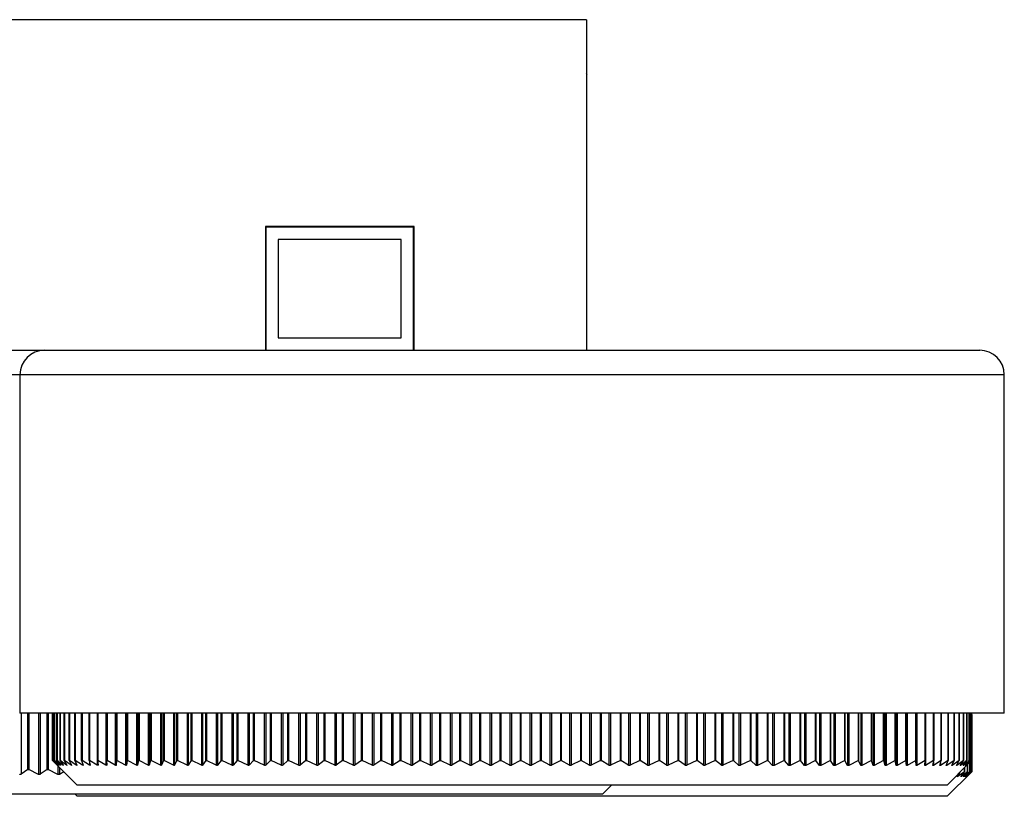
# Model space of a CAD drawing. Header units: millimetres. Extents: x 367 to 1041, y 410 to 622.
# Tile 2 of 10: x 389 to 429, y 410 to 441. Entities that reach past the tile are written whole.
import ezdxf

# ---------------------------------------------------------------- set-up
doc = ezdxf.new("R2010")
doc.units = ezdxf.units.MM

msp = doc.modelspace()

# ---------------------------------------------------------------- linework, layer by layer
at = {"color": 7, "linetype": 'Continuous', "lineweight": 25}
for p, q in [((411.533, 441.369), (366.533, 441.369)), ((411.533, 441.369), (411.533, 427.944)), ((411.564, 439.145), (411.533, 439.198)), ((404.533, 432.969), (398.483, 432.969)), ((398.483, 432.969), (398.483, 427.944)), ((398.508, 432.944), (398.508, 427.944)), ((404.508, 432.944), (398.508, 432.944)), ((404.508, 427.944), (404.508, 432.944)), ((404.533, 427.944), (404.533, 432.969)), ((404.008, 432.444), (399.008, 432.444)), ((399.008, 432.444), (399.008, 428.444)), ((404.008, 428.444), (404.008, 432.444)), ((399.008, 428.444), (404.008, 428.444)), ((375.508, 427.944), (389.508, 427.944)), ((389.508, 427.944), (398.483, 427.944)), ((398.508, 427.944), (404.508, 427.944)), ((404.508, 427.944), (427.508, 427.944)), ((388.508, 426.944), (388.508, 413.194)), ((428.508, 413.194), (428.508, 426.944)), ((428.508, 413.194), (388.508, 413.194)), ((388.837, 410.906), (388.837, 413.194)), ((388.866, 413.194), (388.866, 410.906)), ((389.624, 410.906), (389.624, 413.194)), ((389.653, 413.194), (389.653, 410.906)), ((389.834, 413.194), (389.834, 411.276)), ((389.834, 411.276), (389.834, 413.194)), ((389.857, 411.276), (389.857, 413.194)), ((389.86, 413.194), (389.86, 411.276)), ((389.917, 411.276), (389.917, 413.194)), ((389.921, 413.194), (389.921, 411.276)), ((390.012, 411.276), (390.012, 413.194)), ((390.019, 413.194), (390.019, 411.276)), ((390.144, 411.276), (390.144, 413.194)), ((390.152, 413.194), (390.152, 411.276)), ((390.31, 411.276), (390.31, 413.194)), ((390.32, 413.194), (390.32, 411.276)), ((390.512, 411.276), (390.512, 413.194)), ((390.523, 413.194), (390.523, 411.276)), ((390.748, 411.276), (390.748, 413.194)), ((390.761, 413.194), (390.761, 411.276)), ((391.019, 411.276), (391.019, 413.194)), ((391.034, 413.194), (391.034, 411.276)), ((391.323, 411.276), (391.323, 413.194)), ((391.34, 413.194), (391.34, 411.276)), ((391.661, 411.276), (391.661, 413.194)), ((391.679, 413.194), (391.679, 411.276)), ((392.031, 411.276), (392.031, 413.194)), ((392.051, 413.194), (392.051, 411.276)), ((392.433, 411.276), (392.433, 413.194)), ((392.454, 413.194), (392.454, 411.276)), ((392.866, 411.276), (392.866, 413.194)), ((392.888, 413.194), (392.888, 411.276)), ((393.329, 411.276), (393.329, 413.194)), ((393.353, 413.194), (393.353, 411.276)), ((393.822, 411.276), (393.822, 413.194)), ((393.846, 413.194), (393.846, 411.276)), ((394.343, 411.276), (394.343, 413.194)), ((394.368, 413.194), (394.368, 411.276)), ((394.891, 411.276), (394.891, 413.194)), ((394.917, 413.194), (394.917, 411.276)), ((395.465, 411.276), (395.465, 413.194)), ((395.492, 413.194), (395.492, 411.276)), ((396.065, 411.276), (396.065, 413.194)), ((396.093, 413.194), (396.093, 411.276)), ((396.689, 411.276), (396.689, 413.194)), ((396.717, 413.194), (396.717, 411.276)), ((397.336, 411.276), (397.336, 413.194)), ((397.364, 413.194), (397.364, 411.276)), ((398.004, 411.276), (398.004, 413.194)), ((398.033, 413.194), (398.033, 411.276)), ((398.692, 411.276), (398.692, 413.194)), ((398.721, 413.194), (398.721, 411.276)), ((399.4, 411.276), (399.4, 413.194)), ((399.429, 413.194), (399.429, 411.276)), ((400.125, 411.276), (400.125, 413.194)), ((400.154, 413.194), (400.154, 411.276)), ((400.867, 411.276), (400.867, 413.194)), ((400.895, 413.194), (400.895, 411.276)), ((401.623, 411.276), (401.623, 413.194)), ((401.651, 413.194), (401.651, 411.276)), ((402.392, 411.276), (402.392, 413.194)), ((402.42, 413.194), (402.42, 411.276)), ((403.173, 411.276), (403.173, 413.194)), ((403.201, 413.194), (403.201, 411.276)), ((403.965, 411.276), (403.965, 413.194)), ((403.992, 413.194), (403.992, 411.276)), ((404.766, 411.276), (404.766, 413.194)), ((404.792, 413.194), (404.792, 411.276)), ((405.573, 411.276), (405.573, 413.194)), ((405.599, 413.194), (405.599, 411.276)), ((406.387, 411.276), (406.387, 413.194)), ((406.411, 413.194), (406.411, 411.276)), ((407.204, 411.276), (407.204, 413.194)), ((407.228, 413.194), (407.228, 411.276)), ((408.024, 411.276), (408.024, 413.194)), ((408.047, 413.194), (408.047, 411.276)), ((408.845, 411.276), (408.845, 413.194)), ((408.867, 413.194), (408.867, 411.276)), ((409.665, 411.276), (409.665, 413.194)), ((409.686, 413.194), (409.686, 411.276)), ((410.483, 411.276), (410.483, 413.194)), ((410.503, 413.194), (410.503, 411.276)), ((411.298, 411.276), (411.298, 413.194)), ((411.316, 413.194), (411.316, 411.276)), ((412.107, 411.276), (412.107, 413.194)), ((412.124, 413.194), (412.124, 411.276)), ((412.909, 411.276), (412.909, 413.194)), ((412.925, 413.194), (412.925, 411.276)), ((413.702, 411.276), (413.702, 413.194)), ((413.717, 413.194), (413.717, 411.276)), ((414.485, 411.276), (414.485, 413.194)), ((414.5, 413.194), (414.5, 411.276)), ((415.257, 411.276), (415.257, 413.194)), ((415.271, 413.194), (415.271, 411.276)), ((416.016, 411.276), (416.016, 413.194)), ((416.028, 413.194), (416.028, 411.276)), ((416.76, 411.276), (416.76, 413.194)), ((416.772, 413.194), (416.772, 411.276)), ((417.489, 411.276), (417.489, 413.194)), ((417.499, 413.194), (417.499, 411.276)), ((418.2, 411.276), (418.2, 413.194)), ((418.209, 413.194), (418.209, 411.276)), ((418.892, 411.276), (418.892, 413.194)), ((418.9, 413.194), (418.9, 411.276)), ((419.564, 411.276), (419.564, 413.194)), ((419.572, 413.194), (419.572, 411.276)), ((420.215, 411.276), (420.215, 413.194)), ((420.222, 413.194), (420.222, 411.276)), ((420.843, 411.276), (420.843, 413.194)), ((420.849, 413.194), (420.849, 411.276)), ((421.448, 411.276), (421.448, 413.194)), ((421.453, 413.194), (421.453, 411.276)), ((422.027, 411.276), (422.027, 413.194)), ((422.031, 413.194), (422.031, 411.276)), ((422.58, 411.276), (422.58, 413.194)), ((422.584, 413.194), (422.584, 411.276)), ((423.106, 411.276), (423.106, 413.194)), ((423.109, 413.194), (423.109, 411.276)), ((423.604, 411.276), (423.604, 413.194)), ((423.607, 413.194), (423.607, 411.276)), ((424.073, 411.276), (424.073, 413.194)), ((424.075, 413.194), (424.075, 411.276)), ((424.511, 411.276), (424.511, 413.194)), ((424.513, 413.194), (424.513, 411.276)), ((424.919, 411.276), (424.919, 413.194)), ((424.92, 413.194), (424.92, 411.276)), ((425.295, 411.276), (425.295, 413.194)), ((425.296, 413.194), (425.296, 411.276)), ((425.638, 411.276), (425.638, 413.194)), ((425.639, 413.194), (425.639, 411.276)), ((425.949, 411.276), (425.949, 413.194)), ((425.949, 413.194), (425.949, 411.276)), ((426.225, 411.276), (426.225, 413.194)), ((426.226, 413.194), (426.226, 411.276)), ((426.468, 411.276), (426.468, 413.194)), ((426.468, 413.194), (426.468, 411.276)), ((426.675, 411.276), (426.675, 413.194)), ((426.675, 413.194), (426.675, 411.276)), ((426.848, 411.276), (426.848, 413.194)), ((426.848, 413.194), (426.848, 411.276)), ((426.985, 411.276), (426.985, 413.194)), ((426.985, 413.194), (426.985, 411.276)), ((427.087, 411.276), (427.087, 413.194)), ((427.087, 413.194), (427.087, 411.276)), ((427.152, 411.276), (427.152, 413.194)), ((427.152, 413.194), (427.152, 411.276)), ((427.182, 413.194), (427.182, 411.276)), ((427.183, 413.146), (427.182, 413.146)), ((427.183, 410.823), (427.183, 413.146)), ((427.183, 413.146), (427.183, 410.823)), ((389.834, 411.276), (389.902, 411.208)), ((389.834, 411.276), (389.834, 411.276)), ((390.028, 411.089), (389.834, 411.276)), ((389.857, 411.276), (390.03, 411.09)), ((389.857, 411.276), (389.86, 411.276)), ((390.069, 411.089), (389.86, 411.276)), ((389.917, 411.276), (390.074, 411.09)), ((389.917, 411.276), (389.921, 411.276)), ((390.145, 411.089), (389.921, 411.276)), ((390.012, 411.276), (390.153, 411.09)), ((390.012, 411.276), (390.019, 411.276)), ((390.257, 411.089), (390.019, 411.276)), ((390.144, 411.276), (390.268, 411.09)), ((390.144, 411.276), (390.152, 411.276)), ((390.404, 411.089), (390.152, 411.276)), ((390.31, 411.276), (390.418, 411.089)), ((390.31, 411.276), (390.32, 411.276)), ((390.586, 411.089), (390.32, 411.276)), ((390.512, 411.276), (390.603, 411.089)), ((390.512, 411.276), (390.523, 411.276)), ((390.802, 411.089), (390.523, 411.276)), ((390.748, 411.276), (390.822, 411.089)), ((390.748, 411.276), (390.761, 411.276)), ((391.053, 411.089), (390.761, 411.276)), ((391.019, 411.276), (391.076, 411.089)), ((391.019, 411.276), (391.034, 411.276)), ((391.337, 411.089), (391.034, 411.276)), ((391.323, 411.276), (391.363, 411.089)), ((391.323, 411.276), (391.34, 411.276)), ((391.655, 411.089), (391.34, 411.276)), ((391.661, 411.276), (391.683, 411.089)), ((391.661, 411.276), (391.679, 411.276)), ((392.005, 411.089), (391.679, 411.276)), ((392.031, 411.276), (392.036, 411.089)), ((392.031, 411.276), (392.051, 411.276)), ((392.386, 411.089), (392.051, 411.276)), ((392.433, 411.276), (392.421, 411.089)), ((392.433, 411.276), (392.454, 411.276)), ((392.799, 411.088), (392.454, 411.276)), ((392.866, 411.276), (392.836, 411.089)), ((392.866, 411.276), (392.888, 411.276)), ((393.243, 411.088), (392.888, 411.276)), ((393.329, 411.276), (393.282, 411.089)), ((393.329, 411.276), (393.353, 411.276)), ((393.715, 411.088), (393.353, 411.276)), ((393.822, 411.276), (393.757, 411.088)), ((393.822, 411.276), (393.846, 411.276)), ((394.217, 411.088), (393.846, 411.276)), ((394.343, 411.276), (394.261, 411.088)), ((394.343, 411.276), (394.368, 411.276)), ((394.745, 411.088), (394.368, 411.276)), ((394.891, 411.276), (394.792, 411.088)), ((394.891, 411.276), (394.917, 411.276)), ((395.301, 411.088), (394.917, 411.276)), ((395.465, 411.276), (395.35, 411.088)), ((395.465, 411.276), (395.492, 411.276)), ((395.882, 411.087), (395.492, 411.276)), ((396.065, 411.276), (395.933, 411.088)), ((396.065, 411.276), (396.093, 411.276)), ((396.487, 411.087), (396.093, 411.276)), ((396.689, 411.276), (396.54, 411.088)), ((396.689, 411.276), (396.717, 411.276)), ((397.115, 411.087), (396.717, 411.276)), ((397.336, 411.276), (397.17, 411.087)), ((397.336, 411.276), (397.364, 411.276)), ((397.766, 411.087), (397.364, 411.276)), ((398.004, 411.276), (397.823, 411.087)), ((398.004, 411.276), (398.033, 411.276)), ((398.437, 411.087), (398.033, 411.276)), ((398.692, 411.276), (398.496, 411.087)), ((398.692, 411.276), (398.721, 411.276)), ((399.127, 411.086), (398.721, 411.276)), ((399.4, 411.276), (399.188, 411.087)), ((399.4, 411.276), (399.429, 411.276)), ((399.836, 411.086), (399.429, 411.276)), ((400.125, 411.276), (399.898, 411.086)), ((400.125, 411.276), (400.154, 411.276)), ((400.561, 411.086), (400.154, 411.276)), ((400.867, 411.276), (400.625, 411.086)), ((400.867, 411.276), (400.895, 411.276)), ((401.302, 411.086), (400.895, 411.276)), ((401.623, 411.276), (401.367, 411.086)), ((401.623, 411.276), (401.651, 411.276)), ((402.057, 411.085), (401.651, 411.276)), ((402.392, 411.276), (402.122, 411.086)), ((402.392, 411.276), (402.42, 411.276)), ((402.824, 411.085), (402.42, 411.276)), ((403.173, 411.276), (402.891, 411.085)), ((403.173, 411.276), (403.201, 411.276)), ((403.602, 411.085), (403.201, 411.276)), ((403.965, 411.276), (403.669, 411.085)), ((403.965, 411.276), (403.992, 411.276)), ((404.389, 411.085), (403.992, 411.276)), ((404.766, 411.276), (404.458, 411.085)), ((404.766, 411.276), (404.792, 411.276)), ((405.185, 411.084), (404.792, 411.276)), ((405.573, 411.276), (405.254, 411.085)), ((405.573, 411.276), (405.599, 411.276)), ((405.987, 411.084), (405.599, 411.276)), ((406.387, 411.276), (406.056, 411.084)), ((406.387, 411.276), (406.411, 411.276)), ((406.793, 411.084), (406.411, 411.276)), ((407.204, 411.276), (406.863, 411.084)), ((407.204, 411.276), (407.228, 411.276)), ((407.603, 411.084), (407.228, 411.276)), ((408.024, 411.276), (407.673, 411.084)), ((408.024, 411.276), (408.047, 411.276)), ((408.415, 411.083), (408.047, 411.276)), ((408.845, 411.276), (408.485, 411.084)), ((408.845, 411.276), (408.867, 411.276)), ((409.227, 411.083), (408.867, 411.276)), ((409.665, 411.276), (409.297, 411.083)), ((409.665, 411.276), (409.686, 411.276)), ((410.037, 411.083), (409.686, 411.276)), ((410.483, 411.276), (410.107, 411.083)), ((410.483, 411.276), (410.503, 411.276)), ((410.845, 411.083), (410.503, 411.276)), ((411.298, 411.276), (410.914, 411.083)), ((411.298, 411.276), (411.316, 411.276)), ((411.648, 411.082), (411.316, 411.276)), ((412.107, 411.276), (411.717, 411.083)), ((412.107, 411.276), (412.124, 411.276)), ((412.445, 411.082), (412.124, 411.276)), ((412.909, 411.276), (412.513, 411.082)), ((412.909, 411.276), (412.925, 411.276)), ((413.234, 411.082), (412.925, 411.276)), ((413.702, 411.276), (413.302, 411.082)), ((413.702, 411.276), (413.717, 411.276)), ((414.014, 411.082), (413.717, 411.276)), ((414.485, 411.276), (414.081, 411.082)), ((414.485, 411.276), (414.5, 411.276)), ((414.784, 411.081), (414.5, 411.276)), ((415.257, 411.276), (414.85, 411.082)), ((415.257, 411.276), (415.271, 411.276)), ((415.541, 411.081), (415.271, 411.276)), ((416.016, 411.276), (415.606, 411.081)), ((416.016, 411.276), (416.028, 411.276)), ((416.285, 411.081), (416.028, 411.276)), ((416.76, 411.276), (416.349, 411.081)), ((416.76, 411.276), (416.772, 411.276)), ((417.014, 411.081), (416.772, 411.276)), ((417.489, 411.276), (417.076, 411.081)), ((417.489, 411.276), (417.499, 411.276)), ((417.726, 411.08), (417.499, 411.276)), ((418.2, 411.276), (417.787, 411.081)), ((418.2, 411.276), (418.209, 411.276)), ((418.421, 411.08), (418.209, 411.276)), ((418.892, 411.276), (418.48, 411.08)), ((418.892, 411.276), (418.9, 411.276)), ((419.096, 411.08), (418.9, 411.276)), ((419.564, 411.276), (419.154, 411.08)), ((419.564, 411.276), (419.572, 411.276)), ((419.751, 411.08), (419.572, 411.276)), ((420.215, 411.276), (419.807, 411.08)), ((420.215, 411.276), (420.222, 411.276)), ((420.384, 411.079), (420.222, 411.276)), ((420.843, 411.276), (420.438, 411.08)), ((420.843, 411.276), (420.849, 411.276)), ((420.995, 411.079), (420.849, 411.276)), ((421.448, 411.276), (421.047, 411.08)), ((421.448, 411.276), (421.453, 411.276)), ((421.581, 411.079), (421.453, 411.276)), ((422.027, 411.276), (421.631, 411.079)), ((422.027, 411.276), (422.031, 411.276)), ((422.142, 411.079), (422.031, 411.276)), ((422.58, 411.276), (422.189, 411.079)), ((422.58, 411.276), (422.584, 411.276)), ((422.677, 411.079), (422.584, 411.276)), ((423.106, 411.276), (422.722, 411.079)), ((423.106, 411.276), (423.109, 411.276)), ((423.184, 411.079), (423.109, 411.276)), ((423.604, 411.276), (423.227, 411.079)), ((423.604, 411.276), (423.607, 411.276)), ((423.663, 411.078), (423.607, 411.276)), ((424.073, 411.276), (423.703, 411.079)), ((424.073, 411.276), (424.075, 411.276)), ((424.113, 411.078), (424.075, 411.276)), ((424.511, 411.276), (424.15, 411.078)), ((424.511, 411.276), (424.513, 411.276)), ((424.532, 411.078), (424.513, 411.276)), ((424.919, 411.276), (424.567, 411.078)), ((424.919, 411.276), (424.92, 411.276)), ((424.921, 411.078), (424.92, 411.276)), ((425.295, 411.276), (424.953, 411.078)), ((425.278, 411.078), (425.296, 411.276)), ((425.295, 411.276), (425.296, 411.276)), ((425.638, 411.276), (425.307, 411.078)), ((425.602, 411.078), (425.639, 411.276)), ((425.949, 411.276), (425.629, 411.078)), ((425.638, 411.276), (425.639, 411.276)), ((425.894, 411.078), (425.949, 411.276)), ((426.225, 411.276), (425.918, 411.078)), ((425.949, 411.276), (425.949, 411.276)), ((426.152, 411.078), (426.226, 411.276)), ((426.468, 411.276), (426.173, 411.078)), ((426.225, 411.276), (426.226, 411.276)), ((426.376, 411.077), (426.468, 411.276)), ((426.675, 411.276), (426.394, 411.078)), ((426.468, 411.276), (426.468, 411.276)), ((426.565, 411.077), (426.675, 411.276)), ((426.848, 411.276), (426.58, 411.078)), ((426.675, 411.276), (426.675, 411.276)), ((426.719, 411.077), (426.848, 411.276)), ((426.985, 411.276), (426.731, 411.078)), ((426.839, 411.077), (426.985, 411.276)), ((426.848, 411.276), (426.848, 411.276)), ((427.087, 411.276), (426.848, 411.078)), ((426.923, 411.077), (427.087, 411.276)), ((427.152, 411.276), (426.929, 411.078)), ((426.971, 411.077), (427.152, 411.276)), ((427.182, 411.276), (426.974, 411.078)), ((426.985, 411.276), (426.985, 411.276)), ((427.044, 411.138), (427.182, 411.276)), ((427.087, 411.276), (427.087, 411.276)), ((388.837, 410.906), (388.56, 410.716)), ((388.837, 410.906), (388.866, 410.906)), ((389.267, 410.715), (388.866, 410.906)), ((389.624, 410.906), (389.334, 410.716)), ((389.624, 410.906), (389.653, 410.906)), ((390.051, 410.715), (389.653, 410.906)), ((389.902, 411.208), (390.833, 410.276)), ((426.183, 410.276), (427.045, 411.138)), ((426.887, 410.823), (426.887, 410.98)), ((426.887, 410.98), (426.887, 410.823)), ((427.015, 410.823), (427.015, 411.108)), ((427.015, 411.108), (427.015, 410.823)), ((427.107, 410.823), (427.107, 411.201)), ((427.107, 411.201), (427.107, 410.823)), ((427.163, 410.823), (427.163, 411.258)), ((427.163, 411.258), (427.163, 410.823)), ((390.288, 410.822), (390.119, 410.715)), ((426.183, 409.823), (427.156, 410.796)), ((426.608, 410.624), (426.714, 410.807)), ((426.887, 410.823), (426.622, 410.624)), ((426.754, 410.624), (426.887, 410.823)), ((427.015, 410.823), (426.765, 410.624)), ((426.864, 410.624), (427.015, 410.823)), ((427.107, 410.823), (426.872, 410.624)), ((426.887, 410.823), (426.887, 410.823)), ((426.939, 410.624), (427.107, 410.823)), ((427.163, 410.823), (426.944, 410.624)), ((426.978, 410.624), (427.163, 410.823)), ((427.183, 410.823), (426.98, 410.624)), ((427.015, 410.823), (427.015, 410.823)), ((427.107, 410.823), (427.107, 410.823)), ((427.156, 410.796), (427.183, 410.823)), ((427.163, 410.823), (427.163, 410.823)), ((426.183, 410.276), (390.833, 410.276)), ((412.183, 409.906), (412.554, 410.276)), ((412.183, 409.906), (376.833, 409.906)), ((390.75, 409.906), (390.833, 409.823)), ((426.183, 409.823), (390.833, 409.823))]:
    msp.add_line(p, q, dxfattribs=at)
at = {"color": 8, "linetype": 'Continuous', "lineweight": 25}
for p, q in [((388.508, 426.944), (374.508, 426.944)), ((428.508, 426.944), (388.508, 426.944)), ((388.56, 413.194), (388.56, 410.716)), ((389.267, 413.194), (389.267, 410.715)), ((389.334, 413.194), (389.334, 410.716)), ((391.655, 413.194), (391.655, 411.089)), ((392.005, 413.194), (392.005, 411.089)), ((392.386, 413.194), (392.386, 411.089)), ((392.421, 413.194), (392.421, 411.089)), ((392.799, 413.194), (392.799, 411.088)), ((392.836, 413.194), (392.836, 411.089)), ((393.243, 413.194), (393.243, 411.088)), ((393.282, 413.194), (393.282, 411.089)), ((393.715, 413.194), (393.715, 411.088)), ((393.757, 413.194), (393.757, 411.088)), ((394.217, 413.194), (394.217, 411.088)), ((394.261, 413.194), (394.261, 411.088)), ((394.745, 413.194), (394.745, 411.088)), ((394.792, 413.194), (394.792, 411.088)), ((395.301, 413.194), (395.301, 411.088)), ((395.35, 413.194), (395.35, 411.088)), ((395.882, 413.194), (395.882, 411.087)), ((395.933, 413.194), (395.933, 411.088)), ((396.487, 413.194), (396.487, 411.087)), ((396.54, 413.194), (396.54, 411.088)), ((397.115, 413.194), (397.115, 411.087)), ((397.17, 413.194), (397.17, 411.087)), ((397.766, 413.194), (397.766, 411.087)), ((397.823, 413.194), (397.823, 411.087)), ((398.437, 413.194), (398.437, 411.087)), ((398.496, 413.194), (398.496, 411.087)), ((399.127, 413.194), (399.127, 411.086)), ((399.188, 413.194), (399.188, 411.087)), ((399.836, 413.194), (399.836, 411.086)), ((399.898, 413.194), (399.898, 411.086)), ((400.561, 413.194), (400.561, 411.086)), ((400.625, 413.194), (400.625, 411.086)), ((401.302, 413.194), (401.302, 411.086)), ((401.367, 413.194), (401.367, 411.086)), ((402.057, 413.194), (402.057, 411.085)), ((402.122, 413.194), (402.122, 411.086)), ((402.824, 413.194), (402.824, 411.085)), ((402.891, 413.194), (402.891, 411.085)), ((403.602, 413.194), (403.602, 411.085)), ((403.669, 413.194), (403.669, 411.085)), ((404.389, 413.194), (404.389, 411.085)), ((404.458, 413.194), (404.458, 411.085)), ((405.185, 413.194), (405.185, 411.084)), ((405.254, 413.194), (405.254, 411.085)), ((405.987, 413.194), (405.987, 411.084)), ((406.056, 413.194), (406.056, 411.084)), ((406.793, 413.194), (406.793, 411.084)), ((406.863, 413.194), (406.863, 411.084)), ((407.603, 413.194), (407.603, 411.084)), ((407.673, 413.194), (407.673, 411.084)), ((408.415, 413.194), (408.415, 411.083)), ((408.485, 413.194), (408.485, 411.084)), ((409.227, 413.194), (409.227, 411.083)), ((409.297, 413.194), (409.297, 411.083)), ((410.037, 413.194), (410.037, 411.083)), ((410.107, 413.194), (410.107, 411.083)), ((410.845, 413.194), (410.845, 411.083)), ((410.914, 413.194), (410.914, 411.083)), ((411.648, 413.194), (411.648, 411.082)), ((411.717, 413.194), (411.717, 411.083)), ((412.445, 413.194), (412.445, 411.082)), ((412.513, 413.194), (412.513, 411.082)), ((413.234, 413.194), (413.234, 411.082)), ((413.302, 413.194), (413.302, 411.082)), ((414.014, 413.194), (414.014, 411.082)), ((414.081, 413.194), (414.081, 411.082)), ((414.784, 413.194), (414.784, 411.081)), ((414.85, 413.194), (414.85, 411.082)), ((415.541, 413.194), (415.541, 411.081)), ((415.606, 413.194), (415.606, 411.081)), ((416.285, 413.194), (416.285, 411.081)), ((416.349, 413.194), (416.349, 411.081)), ((417.014, 413.194), (417.014, 411.081)), ((417.076, 413.194), (417.076, 411.081)), ((417.726, 413.194), (417.726, 411.08)), ((417.787, 413.194), (417.787, 411.081)), ((418.421, 413.194), (418.421, 411.08)), ((418.48, 413.194), (418.48, 411.08)), ((419.096, 413.194), (419.096, 411.08)), ((419.154, 413.194), (419.154, 411.08)), ((419.751, 413.194), (419.751, 411.08)), ((419.807, 413.194), (419.807, 411.08)), ((420.384, 413.194), (420.384, 411.079)), ((420.438, 413.194), (420.438, 411.08)), ((420.995, 413.194), (420.995, 411.079)), ((421.047, 413.194), (421.047, 411.08)), ((421.581, 413.194), (421.581, 411.079)), ((421.631, 413.194), (421.631, 411.079)), ((422.142, 413.194), (422.142, 411.079)), ((422.189, 413.194), (422.189, 411.079)), ((422.677, 413.194), (422.677, 411.079)), ((422.722, 413.194), (422.722, 411.079)), ((423.184, 413.194), (423.184, 411.079)), ((423.227, 413.194), (423.227, 411.079)), ((423.663, 413.194), (423.663, 411.078)), ((423.703, 413.194), (423.703, 411.079)), ((424.113, 413.194), (424.113, 411.078)), ((424.15, 413.194), (424.15, 411.078)), ((424.532, 413.194), (424.532, 411.078)), ((424.567, 413.194), (424.567, 411.078)), ((424.921, 413.194), (424.921, 411.078)), ((424.953, 413.194), (424.953, 411.078)), ((425.307, 413.194), (425.307, 411.078)), ((390.051, 411.059), (390.051, 410.715)), ((390.069, 411.095), (390.069, 411.089)), ((390.119, 410.991), (390.119, 410.715)), ((390.145, 411.1), (390.145, 411.089)), ((390.257, 411.106), (390.257, 411.089)), ((390.404, 411.114), (390.404, 411.089)), ((390.586, 411.124), (390.586, 411.089)), ((390.802, 411.14), (390.802, 411.089)), ((391.053, 411.165), (391.053, 411.089)), ((391.337, 411.211), (391.337, 411.089)), ((425.629, 411.222), (425.629, 411.078)), ((425.918, 411.163), (425.918, 411.078)), ((426.173, 411.134), (426.173, 411.078)), ((426.394, 411.116), (426.394, 411.078)), ((426.58, 411.104), (426.58, 411.078)), ((426.731, 411.096), (426.731, 411.078)), ((426.848, 411.089), (426.848, 411.078)), ((426.929, 411.084), (426.929, 411.078)), ((426.622, 410.649), (426.622, 410.624)), ((426.765, 410.641), (426.765, 410.624)), ((426.872, 410.635), (426.872, 410.624)), ((426.944, 410.63), (426.944, 410.624))]:
    msp.add_line(p, q, dxfattribs=at)
at = {"color": 7, "linetype": 'Continuous', "lineweight": 25}
for centre, start, end in [((389.508, 426.944), 90, 180), ((427.508, 426.944), 0, 90)]:
    msp.add_arc(centre, 1, start, end, dxfattribs=at)
for points, knots in [([(390.03, 411.09), (390.032, 411.087), (390.037, 411.082), (390.038, 411.08), (390.035, 411.083), (390.03, 411.087), (390.028, 411.089)], [0, 0, 0, 0, 0.263871, 0.530721, 0.777129, 1, 1, 1, 1]), ([(390.074, 411.09), (390.076, 411.087), (390.08, 411.082), (390.08, 411.08), (390.076, 411.083), (390.071, 411.087), (390.069, 411.089)], [0, 0, 0, 0, 0.263897, 0.53074, 0.777144, 1, 1, 1, 1]), ([(390.153, 411.09), (390.155, 411.087), (390.158, 411.082), (390.158, 411.08), (390.153, 411.083), (390.148, 411.087), (390.145, 411.089)], [0, 0, 0, 0, 0.26392, 0.530756, 0.777158, 1, 1, 1, 1]), ([(390.268, 411.09), (390.269, 411.087), (390.272, 411.082), (390.271, 411.08), (390.266, 411.083), (390.26, 411.087), (390.257, 411.089)], [0, 0, 0, 0, 0.263939, 0.530769, 0.777168, 1, 1, 1, 1]), ([(390.418, 411.089), (390.419, 411.087), (390.422, 411.082), (390.419, 411.08), (390.413, 411.083), (390.407, 411.087), (390.404, 411.089)], [0, 0, 0, 0, 0.263955, 0.530779, 0.777177, 1, 1, 1, 1]), ([(390.603, 411.089), (390.604, 411.087), (390.606, 411.082), (390.603, 411.08), (390.596, 411.083), (390.589, 411.087), (390.586, 411.089)], [0, 0, 0, 0, 0.263968, 0.530788, 0.777183, 1, 1, 1, 1]), ([(390.822, 411.089), (390.823, 411.087), (390.824, 411.082), (390.82, 411.08), (390.813, 411.083), (390.805, 411.087), (390.802, 411.089)], [0, 0, 0, 0, 0.263978, 0.530794, 0.777187, 1, 1, 1, 1]), ([(391.076, 411.089), (391.076, 411.087), (391.077, 411.082), (391.072, 411.08), (391.064, 411.082), (391.056, 411.087), (391.053, 411.089)], [0, 0, 0, 0, 0.263986, 0.530797, 0.777189, 1, 1, 1, 1]), ([(391.363, 411.089), (391.363, 411.087), (391.364, 411.082), (391.358, 411.08), (391.349, 411.082), (391.341, 411.087), (391.337, 411.089)], [0, 0, 0, 0, 0.263991, 0.530799, 0.777189, 1, 1, 1, 1]), ([(391.683, 411.089), (391.683, 411.087), (391.683, 411.082), (391.677, 411.08), (391.667, 411.082), (391.658, 411.087), (391.655, 411.089)], [0, 0, 0, 0, 0.263994, 0.530799, 0.777188, 1, 1, 1, 1]), ([(392.036, 411.089), (392.036, 411.086), (392.035, 411.081), (392.028, 411.079), (392.017, 411.082), (392.009, 411.087), (392.005, 411.089)], [0, 0, 0, 0, 0.2639943, 0.5307968, 0.7771845, 1, 1, 1, 1]), ([(392.421, 411.089), (392.42, 411.086), (392.419, 411.081), (392.411, 411.079), (392.399, 411.082), (392.391, 411.086), (392.386, 411.089)], [0, 0, 0, 0, 0.263992, 0.530793, 0.77718, 1, 1, 1, 1]), ([(392.836, 411.089), (392.835, 411.086), (392.834, 411.081), (392.825, 411.079), (392.813, 411.082), (392.804, 411.086), (392.799, 411.088)], [0, 0, 0, 0, 0.263988, 0.530787, 0.777173, 1, 1, 1, 1]), ([(393.282, 411.089), (393.281, 411.086), (393.279, 411.081), (393.269, 411.079), (393.256, 411.082), (393.247, 411.086), (393.243, 411.088)], [0, 0, 0, 0, 0.263981, 0.530779, 0.777165, 1, 1, 1, 1]), ([(393.757, 411.088), (393.756, 411.086), (393.753, 411.081), (393.743, 411.079), (393.729, 411.082), (393.72, 411.086), (393.715, 411.088)], [0, 0, 0, 0, 0.263972, 0.530769, 0.777154, 1, 1, 1, 1]), ([(394.261, 411.088), (394.259, 411.086), (394.256, 411.081), (394.245, 411.079), (394.231, 411.081), (394.221, 411.086), (394.217, 411.088)], [0, 0, 0, 0, 0.2639603, 0.5307572, 0.7771426, 1, 1, 1, 1]), ([(394.792, 411.088), (394.79, 411.086), (394.786, 411.081), (394.774, 411.079), (394.76, 411.081), (394.75, 411.086), (394.745, 411.088)], [0, 0, 0, 0, 0.263946, 0.530743, 0.777129, 1, 1, 1, 1]), ([(395.35, 411.088), (395.348, 411.085), (395.343, 411.08), (395.331, 411.078), (395.316, 411.081), (395.306, 411.086), (395.301, 411.088)], [0, 0, 0, 0, 0.263929, 0.530727, 0.777113, 1, 1, 1, 1]), ([(395.933, 411.088), (395.93, 411.085), (395.925, 411.08), (395.912, 411.078), (395.897, 411.081), (395.887, 411.085), (395.882, 411.087)], [0, 0, 0, 0, 0.263909, 0.530709, 0.777095, 1, 1, 1, 1]), ([(396.54, 411.088), (396.537, 411.085), (396.532, 411.08), (396.518, 411.078), (396.502, 411.081), (396.492, 411.085), (396.487, 411.087)], [0, 0, 0, 0, 0.263886, 0.530688, 0.777075, 1, 1, 1, 1]), ([(397.17, 411.087), (397.168, 411.085), (397.162, 411.08), (397.147, 411.078), (397.131, 411.08), (397.12, 411.085), (397.115, 411.087)], [0, 0, 0, 0, 0.26386, 0.530665, 0.777053, 1, 1, 1, 1]), ([(397.823, 411.087), (397.82, 411.085), (397.813, 411.08), (397.798, 411.078), (397.782, 411.08), (397.771, 411.085), (397.766, 411.087)], [0, 0, 0, 0, 0.26383, 0.530638, 0.777028, 1, 1, 1, 1]), ([(398.496, 411.087), (398.492, 411.084), (398.485, 411.079), (398.47, 411.077), (398.453, 411.08), (398.442, 411.084), (398.437, 411.087)], [0, 0, 0, 0, 0.263796, 0.530609, 0.777001, 1, 1, 1, 1]), ([(399.188, 411.087), (399.184, 411.084), (399.177, 411.079), (399.161, 411.077), (399.143, 411.08), (399.133, 411.084), (399.127, 411.086)], [0, 0, 0, 0, 0.263758, 0.530576, 0.77697, 1, 1, 1, 1]), ([(399.898, 411.086), (399.894, 411.084), (399.886, 411.079), (399.87, 411.077), (399.852, 411.08), (399.841, 411.084), (399.836, 411.086)], [0, 0, 0, 0, 0.263715, 0.530539, 0.776935, 1, 1, 1, 1]), ([(400.625, 411.086), (400.621, 411.084), (400.613, 411.079), (400.595, 411.077), (400.578, 411.079), (400.567, 411.084), (400.561, 411.086)], [0, 0, 0, 0, 0.263667, 0.530497, 0.776897, 1, 1, 1, 1]), ([(401.367, 411.086), (401.362, 411.083), (401.354, 411.078), (401.336, 411.076), (401.318, 411.079), (401.307, 411.084), (401.302, 411.086)], [0, 0, 0, 0, 0.263612, 0.530451, 0.776854, 1, 1, 1, 1]), ([(402.122, 411.086), (402.118, 411.083), (402.109, 411.078), (402.091, 411.076), (402.073, 411.079), (402.062, 411.083), (402.057, 411.085)], [0, 0, 0, 0, 0.263551, 0.530399, 0.776806, 1, 1, 1, 1]), ([(402.891, 411.085), (402.886, 411.083), (402.877, 411.078), (402.858, 411.076), (402.84, 411.079), (402.829, 411.083), (402.824, 411.085)], [0, 0, 0, 0, 0.263423, 0.530292, 0.776708, 1, 1, 1, 1]), ([(403.669, 411.085), (403.665, 411.083), (403.655, 411.078), (403.636, 411.076), (403.618, 411.078), (403.607, 411.083), (403.602, 411.085)], [0, 0, 0, 0, 0.263499, 0.530354, 0.776764, 1, 1, 1, 1]), ([(404.458, 411.085), (404.453, 411.082), (404.443, 411.077), (404.424, 411.075), (404.405, 411.078), (404.394, 411.083), (404.389, 411.085)], [0, 0, 0, 0, 0.263565, 0.530408, 0.776814, 1, 1, 1, 1]), ([(405.254, 411.085), (405.249, 411.082), (405.238, 411.077), (405.219, 411.075), (405.2, 411.078), (405.19, 411.082), (405.185, 411.084)], [0, 0, 0, 0, 0.263624, 0.530456, 0.776857, 1, 1, 1, 1]), ([(406.056, 411.084), (406.051, 411.082), (406.04, 411.077), (406.021, 411.075), (406.002, 411.078), (405.992, 411.082), (405.987, 411.084)], [0, 0, 0, 0, 0.2636753, 0.5304986, 0.7768953, 1, 1, 1, 1]), ([(406.863, 411.084), (406.858, 411.082), (406.847, 411.077), (406.827, 411.075), (406.809, 411.077), (406.798, 411.082), (406.793, 411.084)], [0, 0, 0, 0, 0.2637209, 0.5305362, 0.7769293, 1, 1, 1, 1]), ([(407.673, 411.084), (407.668, 411.081), (407.657, 411.076), (407.637, 411.074), (407.618, 411.077), (407.608, 411.082), (407.603, 411.084)], [0, 0, 0, 0, 0.263761, 0.530569, 0.77696, 1, 1, 1, 1]), ([(408.485, 411.084), (408.479, 411.081), (408.468, 411.076), (408.448, 411.074), (408.43, 411.077), (408.42, 411.081), (408.415, 411.083)], [0, 0, 0, 0, 0.263797, 0.5305989, 0.7769863, 1, 1, 1, 1]), ([(409.297, 411.083), (409.291, 411.081), (409.28, 411.076), (409.26, 411.074), (409.241, 411.077), (409.231, 411.081), (409.227, 411.083)], [0, 0, 0, 0, 0.263828, 0.530625, 0.77701, 1, 1, 1, 1]), ([(410.107, 411.083), (410.101, 411.081), (410.09, 411.076), (410.07, 411.074), (410.051, 411.076), (410.042, 411.081), (410.037, 411.083)], [0, 0, 0, 0, 0.263856, 0.530648, 0.7770312, 1, 1, 1, 1]), ([(410.914, 411.083), (410.908, 411.08), (410.897, 411.075), (410.877, 411.073), (410.859, 411.076), (410.849, 411.08), (410.845, 411.083)], [0, 0, 0, 0, 0.26388, 0.530668, 0.77705, 1, 1, 1, 1]), ([(411.717, 411.083), (411.711, 411.08), (411.699, 411.075), (411.679, 411.073), (411.661, 411.076), (411.652, 411.08), (411.648, 411.082)], [0, 0, 0, 0, 0.263901, 0.530686, 0.777066, 1, 1, 1, 1]), ([(412.513, 411.082), (412.507, 411.08), (412.495, 411.075), (412.475, 411.073), (412.458, 411.075), (412.449, 411.08), (412.445, 411.082)], [0, 0, 0, 0, 0.263919, 0.530701, 0.77708, 1, 1, 1, 1]), ([(413.302, 411.082), (413.296, 411.08), (413.283, 411.075), (413.264, 411.073), (413.247, 411.075), (413.238, 411.08), (413.234, 411.082)], [0, 0, 0, 0, 0.263934, 0.530714, 0.777093, 1, 1, 1, 1]), ([(414.081, 411.082), (414.075, 411.079), (414.063, 411.074), (414.043, 411.072), (414.026, 411.075), (414.018, 411.079), (414.014, 411.082)], [0, 0, 0, 0, 0.263946, 0.530725, 0.777103, 1, 1, 1, 1]), ([(414.85, 411.082), (414.844, 411.079), (414.831, 411.074), (414.812, 411.072), (414.795, 411.075), (414.788, 411.079), (414.784, 411.081)], [0, 0, 0, 0, 0.263956, 0.530735, 0.777112, 1, 1, 1, 1]), ([(415.606, 411.081), (415.6, 411.079), (415.587, 411.074), (415.568, 411.072), (415.552, 411.074), (415.545, 411.079), (415.541, 411.081)], [0, 0, 0, 0, 0.263964, 0.530742, 0.777119, 1, 1, 1, 1]), ([(416.349, 411.081), (416.342, 411.079), (416.33, 411.074), (416.311, 411.072), (416.296, 411.074), (416.288, 411.079), (416.285, 411.081)], [0, 0, 0, 0, 0.263969, 0.530747, 0.777124, 1, 1, 1, 1]), ([(417.076, 411.081), (417.07, 411.078), (417.058, 411.073), (417.039, 411.071), (417.024, 411.074), (417.017, 411.078), (417.014, 411.081)], [0, 0, 0, 0, 0.263972, 0.53075, 0.777128, 1, 1, 1, 1]), ([(417.787, 411.081), (417.781, 411.078), (417.769, 411.073), (417.75, 411.071), (417.736, 411.074), (417.729, 411.078), (417.726, 411.08)], [0, 0, 0, 0, 0.263972, 0.530752, 0.77713, 1, 1, 1, 1]), ([(418.48, 411.08), (418.474, 411.078), (418.462, 411.073), (418.444, 411.071), (418.43, 411.074), (418.424, 411.078), (418.421, 411.08)], [0, 0, 0, 0, 0.26397, 0.530752, 0.77713, 1, 1, 1, 1]), ([(419.154, 411.08), (419.148, 411.078), (419.135, 411.073), (419.118, 411.071), (419.105, 411.073), (419.099, 411.078), (419.096, 411.08)], [0, 0, 0, 0, 0.2639659, 0.5307498, 0.7771294, 1, 1, 1, 1]), ([(419.807, 411.08), (419.801, 411.077), (419.789, 411.072), (419.772, 411.07), (419.759, 411.073), (419.754, 411.078), (419.751, 411.08)], [0, 0, 0, 0, 0.263959, 0.530746, 0.777127, 1, 1, 1, 1]), ([(420.438, 411.08), (420.432, 411.077), (420.42, 411.072), (420.404, 411.07), (420.392, 411.073), (420.387, 411.077), (420.384, 411.079)], [0, 0, 0, 0, 0.26395, 0.53074, 0.777122, 1, 1, 1, 1]), ([(421.047, 411.08), (421.041, 411.077), (421.029, 411.072), (421.013, 411.07), (421.001, 411.073), (420.997, 411.077), (420.995, 411.079)], [0, 0, 0, 0, 0.263938, 0.530732, 0.777116, 1, 1, 1, 1]), ([(421.631, 411.079), (421.625, 411.077), (421.613, 411.072), (421.598, 411.07), (421.587, 411.072), (421.583, 411.077), (421.581, 411.079)], [0, 0, 0, 0, 0.263924, 0.530722, 0.777107, 1, 1, 1, 1]), ([(422.189, 411.079), (422.184, 411.077), (422.172, 411.072), (422.158, 411.07), (422.147, 411.072), (422.144, 411.077), (422.142, 411.079)], [0, 0, 0, 0, 0.263906, 0.530709, 0.777097, 1, 1, 1, 1]), ([(422.722, 411.079), (422.716, 411.076), (422.705, 411.071), (422.691, 411.069), (422.681, 411.072), (422.678, 411.077), (422.677, 411.079)], [0, 0, 0, 0, 0.263886, 0.530694, 0.777084, 1, 1, 1, 1]), ([(423.227, 411.079), (423.221, 411.076), (423.21, 411.071), (423.197, 411.069), (423.188, 411.072), (423.185, 411.076), (423.184, 411.079)], [0, 0, 0, 0, 0.2638618, 0.5306764, 0.7770691, 1, 1, 1, 1]), ([(423.703, 411.079), (423.698, 411.076), (423.687, 411.071), (423.674, 411.069), (423.666, 411.072), (423.664, 411.076), (423.663, 411.078)], [0, 0, 0, 0, 0.263834, 0.530656, 0.777051, 1, 1, 1, 1]), ([(424.15, 411.078), (424.145, 411.076), (424.135, 411.071), (424.123, 411.069), (424.115, 411.072), (424.113, 411.076), (424.113, 411.078)], [0, 0, 0, 0, 0.263802, 0.530632, 0.777031, 1, 1, 1, 1]), ([(424.567, 411.078), (424.562, 411.076), (424.552, 411.071), (424.541, 411.069), (424.534, 411.072), (424.533, 411.076), (424.532, 411.078)], [0, 0, 0, 0, 0.263766, 0.530604, 0.777007, 1, 1, 1, 1]), ([(424.953, 411.078), (424.948, 411.076), (424.939, 411.071), (424.928, 411.069), (424.922, 411.071), (424.921, 411.076), (424.921, 411.078)], [0, 0, 0, 0, 0.263725, 0.530572, 0.776979, 1, 1, 1, 1]), ([(425.307, 411.078), (425.303, 411.076), (425.293, 411.071), (425.283, 411.069), (425.278, 411.071), (425.278, 411.076), (425.278, 411.078)], [0, 0, 0, 0, 0.263678, 0.530536, 0.776947, 1, 1, 1, 1]), ([(425.629, 411.078), (425.624, 411.076), (425.616, 411.07), (425.606, 411.069), (425.602, 411.071), (425.602, 411.076), (425.602, 411.078)], [0, 0, 0, 0, 0.263625, 0.530494, 0.77691, 1, 1, 1, 1]), ([(425.918, 411.078), (425.913, 411.075), (425.905, 411.07), (425.896, 411.068), (425.893, 411.071), (425.893, 411.076), (425.894, 411.078)], [0, 0, 0, 0, 0.263564, 0.530446, 0.776868, 1, 1, 1, 1]), ([(426.173, 411.078), (426.169, 411.075), (426.16, 411.07), (426.153, 411.068), (426.15, 411.071), (426.151, 411.075), (426.152, 411.078)], [0, 0, 0, 0, 0.263476, 0.530376, 0.776805, 1, 1, 1, 1]), ([(426.394, 411.078), (426.39, 411.075), (426.382, 411.07), (426.375, 411.068), (426.373, 411.071), (426.375, 411.075), (426.376, 411.077)], [0, 0, 0, 0, 0.263552, 0.530441, 0.776866, 1, 1, 1, 1]), ([(426.58, 411.078), (426.576, 411.075), (426.569, 411.07), (426.563, 411.068), (426.562, 411.071), (426.564, 411.075), (426.565, 411.077)], [0, 0, 0, 0, 0.263619, 0.5304993, 0.7769204, 1, 1, 1, 1]), ([(426.731, 411.078), (426.728, 411.075), (426.721, 411.07), (426.716, 411.068), (426.715, 411.071), (426.718, 411.075), (426.719, 411.077)], [0, 0, 0, 0, 0.263678, 0.530551, 0.776969, 1, 1, 1, 1]), ([(426.848, 411.078), (426.845, 411.075), (426.838, 411.07), (426.834, 411.068), (426.834, 411.071), (426.837, 411.075), (426.839, 411.077)], [0, 0, 0, 0, 0.263731, 0.530597, 0.777013, 1, 1, 1, 1]), ([(426.929, 411.078), (426.926, 411.075), (426.92, 411.07), (426.916, 411.068), (426.917, 411.071), (426.921, 411.075), (426.923, 411.077)], [0, 0, 0, 0, 0.263778, 0.530639, 0.777052, 1, 1, 1, 1]), ([(426.974, 411.078), (426.971, 411.075), (426.966, 411.07), (426.963, 411.068), (426.965, 411.071), (426.969, 411.075), (426.971, 411.077)], [0, 0, 0, 0, 0.263819, 0.530676, 0.777087, 1, 1, 1, 1]), ([(388.56, 410.716), (388.555, 410.713), (388.546, 410.708), (388.528, 410.706), (388.51, 410.709), (388.499, 410.713), (388.494, 410.716)], [0, 0, 0, 0, 0.263612, 0.530451, 0.776854, 1, 1, 1, 1]), ([(389.334, 410.716), (389.33, 410.713), (389.32, 410.708), (389.302, 410.706), (389.283, 410.709), (389.272, 410.713), (389.267, 410.715)], [0, 0, 0, 0, 0.263551, 0.530399, 0.776806, 1, 1, 1, 1]), ([(390.119, 410.715), (390.114, 410.713), (390.104, 410.708), (390.085, 410.706), (390.067, 410.708), (390.056, 410.713), (390.051, 410.715)], [0, 0, 0, 0, 0.263423, 0.530292, 0.776708, 1, 1, 1, 1]), ([(426.622, 410.624), (426.619, 410.622), (426.612, 410.617), (426.606, 410.615), (426.605, 410.618), (426.607, 410.622), (426.608, 410.624)], [0, 0, 0, 0, 0.263552, 0.530441, 0.776866, 1, 1, 1, 1]), ([(426.765, 410.624), (426.762, 410.622), (426.755, 410.617), (426.75, 410.615), (426.75, 410.617), (426.752, 410.622), (426.754, 410.624)], [0, 0, 0, 0, 0.263619, 0.530499, 0.77692, 1, 1, 1, 1]), ([(426.872, 410.624), (426.869, 410.622), (426.863, 410.617), (426.859, 410.615), (426.859, 410.617), (426.862, 410.622), (426.864, 410.624)], [0, 0, 0, 0, 0.263678, 0.530551, 0.776969, 1, 1, 1, 1]), ([(426.944, 410.624), (426.941, 410.622), (426.935, 410.617), (426.932, 410.615), (426.933, 410.617), (426.937, 410.622), (426.939, 410.624)], [0, 0, 0, 0, 0.263731, 0.530597, 0.777013, 1, 1, 1, 1]), ([(426.98, 410.624), (426.977, 410.622), (426.972, 410.617), (426.97, 410.615), (426.972, 410.617), (426.976, 410.622), (426.978, 410.624)], [0, 0, 0, 0, 0.263778, 0.530639, 0.777052, 1, 1, 1, 1])]:
    msp.add_open_spline(points, degree=3, knots=knots, dxfattribs=at)

doc.saveas('drawing.dxf')
